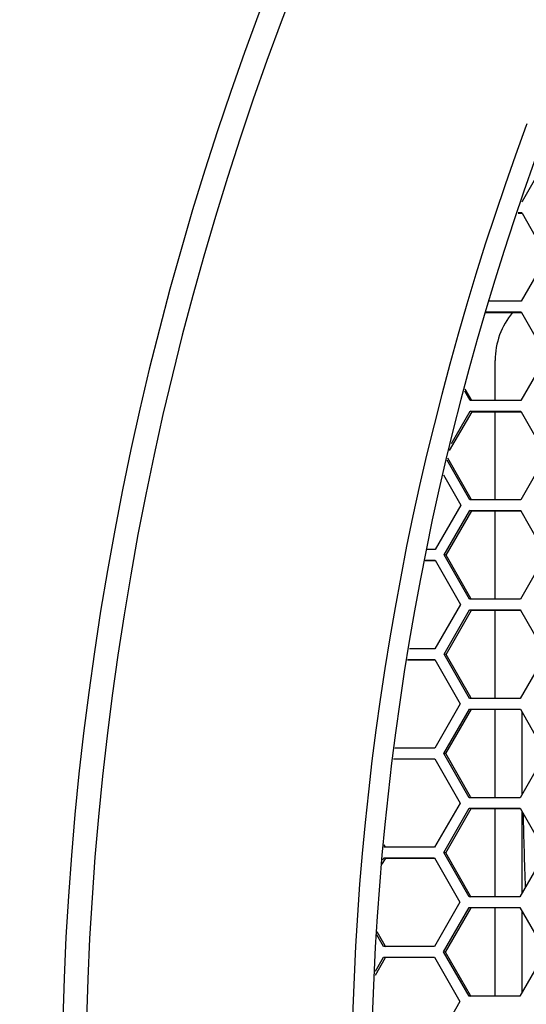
# Model space of a CAD drawing. Header units: millimetres. Extents: x 0 to 420, y -341 to 792.
# Tile 190 of 256: x 139.52 to 144.37, y 226.1 to 235.54. Entities that reach past the tile are written whole.
import ezdxf

# ---------------------------------------------------------------- set-up
doc = ezdxf.new("R2010")
doc.units = ezdxf.units.MM
doc.header["$LTSCALE"] = 23.1
doc.layers.get('0').update_dxf_attribs({"linetype": 'CONTINUOUS'})
doc.layers.add('DIM_PILOTEES', color=7, linetype='CONTINUOUS')
doc.styles.get("Standard").update_dxf_attribs({"font": 'txt', "width": 0.7})
doc.dimstyles.new('DIMSTYLE_3', dxfattribs={"dimtxt": 2.5, "dimasz": 3.5, "dimexe": 2, "dimexo": 0, "dimtad": 1, "dimdec": 0, "dimlfac": 5.882353, "dimdsep": 46, "dimtxsty": 'Standard', "dimblk": '_FILLED', "dimblk1": '_FILLED', "dimblk2": '_FILLED', "dimcen": 0.09, "dimazin": 2, "dimtp": 0.8, "dimtm": 0.8, "dimtfac": 1, "dimtdec": 0, "dimtofl": 0, "dimtmove": 0, "dimatfit": 3, "dimldrblk": '_FILLED', "dimfxl": 0, "dimtolj": 1, "dimarcsym": 0})

# ---------------------------------------------------------------- blocks, each defined once
blk = doc.blocks.new('_FILLED')
at = {"color": 0, "linetype": 'ByBlock'}
blk.add_solid([(0, 0), (-1, 0.1429), (-1, -0.1429)], dxfattribs=at)
blk = doc.blocks.new('*D4')
at = {"layer": 'DIM_PILOTEES', "color": 2, "linetype": 'Continuous'}
for p, q in [((135.5758, 234.2053), (121.7389, 234.2053)), ((123.7389, 234.2053), (123.7389, 194.2636)), ((123.7389, 154.3218), (123.7389, 194.2636)), ((142.1422, 154.3218), (121.7389, 154.3218))]:
    blk.add_line(p, q, dxfattribs=at)
at = {"layer": 'DIM_PILOTEES', "color": 2, "linetype": 'Continuous', "xscale": 3.5, "yscale": 3.5, "zscale": 3.5}
for p, rotation in [((123.7389, 234.2053), 90), ((123.7389, 154.3218), 270)]:
    blk.add_blockref('_FILLED', p, dxfattribs=dict(at, rotation=rotation))
at = {"layer": 'DIM_PILOTEES', "color": 2, "linetype": 'Continuous', "insert": (120.6139, 194.3225), "char_height": 2.5, "width": 8.839286, "attachment_point": 2, "rotation": 90, "line_spacing_factor": 0.9}
blk.add_mtext('{\\ftxt;\\W0.0001;\\H0.0001;\\~}{\\ftxt;\\W2.3571428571;\\H2.5; }{\\ftxt;\\W0.0001;\\H0.0001;\\~}', dxfattribs=at)

msp = doc.modelspace()

# ---------------------------------------------------------------- linework, layer by layer
at = {"color": 7, "linetype": 'Continuous'}
for p, q in [((144.576, 234.2195), (144.3334, 233.8)), ((144.3334, 233.8), (144.3305, 233.7948)), ((144.2959, 233.6867), (144.3336, 233.6867)), ((144.298, 233.6929), (144.33, 233.6929)), ((144.33, 233.6929), (144.3336, 233.6867)), ((144.3336, 233.6867), (144.5722, 233.2682)), ((144.5722, 233.2682), (144.3268, 232.8434)), ((144.3268, 232.8434), (144.0167, 232.8434)), ((143.9811, 232.7359), (144.3265, 232.7359)), ((143.983, 232.7415), (144.3265, 232.7415)), ((144.3265, 232.7415), (144.3296, 232.7359)), ((144.3296, 232.7359), (144.5688, 232.3167)), ((144.5688, 232.3167), (144.3236, 231.8919)), ((144.0758, 231.8919), (144.0758, 232.2753)), ((143.836, 231.8919), (143.7841, 231.9828)), ((143.8521, 231.8919), (143.7891, 232.0023)), ((144.3236, 231.8919), (143.836, 231.8919)), ((143.6391, 231.4115), (143.8545, 231.7851)), ((143.6561, 231.4785), (143.8357, 231.7899)), ((143.8545, 231.7851), (143.8357, 231.7899)), ((143.8357, 231.7899), (144.3233, 231.7899)), ((143.8545, 231.7851), (144.3233, 231.7851)), ((144.0758, 230.9402), (144.0758, 231.7851)), ((144.3233, 231.7899), (144.3261, 231.7851)), ((144.3261, 231.7851), (144.5659, 231.3651)), ((144.5659, 231.3651), (144.3208, 230.9402)), ((143.8332, 230.9402), (143.616, 231.3207)), ((143.8456, 230.9473), (143.6211, 231.3406)), ((143.58, 231.1788), (143.7453, 230.8892)), ((143.7453, 230.8892), (143.5004, 230.4644)), ((144.3208, 230.9402), (143.8332, 230.9402)), ((143.8496, 230.9402), (143.8456, 230.9473)), ((143.588, 230.4134), (143.8329, 230.8382)), ((143.6071, 230.4095), (143.8518, 230.8341)), ((143.8518, 230.8341), (143.8329, 230.8382)), ((143.8329, 230.8382), (144.3206, 230.8382)), ((143.8518, 230.8341), (144.3206, 230.8341)), ((144.0758, 229.9885), (144.0758, 230.8341)), ((144.3206, 230.8382), (144.3229, 230.8341)), ((144.3229, 230.8341), (144.5634, 230.4134)), ((143.5004, 230.4644), (143.4253, 230.4644)), ((143.8308, 229.9885), (143.588, 230.4134)), ((143.6071, 230.4095), (143.588, 230.4134)), ((143.8435, 229.9957), (143.6071, 230.4095)), ((144.5634, 230.4134), (144.3185, 229.9885)), ((143.4063, 230.3586), (143.5002, 230.3586)), ((143.407, 230.3624), (143.5002, 230.3624)), ((143.5002, 230.3624), (143.7429, 229.9375)), ((143.7429, 229.9375), (143.4982, 229.5126)), ((144.3185, 229.9885), (143.8308, 229.9885)), ((143.8476, 229.9885), (143.8435, 229.9957)), ((143.5859, 229.4616), (143.8306, 229.8865)), ((143.6049, 229.4584), (143.8494, 229.883)), ((143.8306, 229.8865), (144.3183, 229.8865)), ((143.8494, 229.883), (143.8306, 229.8865)), ((143.8494, 229.883), (144.3183, 229.883)), ((144.0758, 229.0366), (144.0758, 229.883)), ((144.3183, 229.8865), (144.3202, 229.883)), ((144.3202, 229.883), (144.5613, 229.4616)), ((143.4982, 229.5126), (143.2544, 229.5126)), ((143.8288, 229.0366), (143.5859, 229.4616)), ((143.6049, 229.4584), (143.5859, 229.4616)), ((143.8418, 229.0441), (143.6049, 229.4584)), ((144.5613, 229.4616), (144.3166, 229.0366)), ((143.2356, 229.4075), (143.498, 229.4075)), ((143.2361, 229.4106), (143.498, 229.4106)), ((143.498, 229.4106), (143.741, 228.9856)), ((143.741, 228.9856), (143.4964, 228.5607)), ((144.3166, 229.0366), (143.8288, 229.0366)), ((143.8461, 229.0366), (143.8418, 229.0441)), ((143.5841, 228.5097), (143.8287, 228.9346)), ((143.6031, 228.5073), (143.8475, 228.9319)), ((143.8287, 228.9346), (144.3164, 228.9346)), ((143.8475, 228.9319), (144.3164, 228.9319)), ((144.0758, 228.0847), (144.0758, 228.9319)), ((144.3164, 228.9346), (144.318, 228.9319)), ((144.318, 228.9319), (144.5596, 228.5097)), ((144.3308, 228.9094), (144.3308, 228.1121)), ((143.4964, 228.5607), (143.1124, 228.5607)), ((143.1012, 228.4563), (143.4963, 228.4563)), ((143.1015, 228.4587), (143.4963, 228.4587)), ((143.4963, 228.4587), (143.7395, 228.0337)), ((143.8273, 228.0847), (143.5841, 228.5097)), ((143.6031, 228.5073), (143.5841, 228.5097)), ((143.8406, 228.0923), (143.6031, 228.5073)), ((144.5596, 228.5097), (144.3151, 228.0847)), ((144.3151, 228.0847), (143.8273, 228.0847)), ((143.8449, 228.0847), (143.8406, 228.0923)), ((143.7395, 228.0337), (143.4951, 227.6088)), ((143.5828, 227.5578), (143.8272, 227.9827)), ((143.6018, 227.556), (143.846, 227.9807)), ((143.8272, 227.9827), (144.3149, 227.9827)), ((143.846, 227.9807), (144.3149, 227.9807)), ((144.0758, 227.1328), (144.0758, 227.9807)), ((144.3149, 227.9827), (144.5583, 227.5578)), ((144.3308, 227.955), (144.3308, 227.1621)), ((143.4951, 227.6088), (143.0075, 227.6088)), ((143.026, 227.6088), (143.013, 227.6315)), ((142.9932, 227.4464), (143.0268, 227.5051)), ((142.9978, 227.4901), (143.0074, 227.5068)), ((143.0074, 227.5068), (143.495, 227.5068)), ((143.0268, 227.5051), (143.495, 227.5051)), ((143.495, 227.5068), (143.7384, 227.0818)), ((143.8262, 227.1328), (143.5828, 227.5578)), ((143.6018, 227.556), (143.5828, 227.5578)), ((143.8398, 227.1406), (143.6018, 227.556)), ((144.5583, 227.5578), (144.314, 227.1328)), ((144.314, 227.1328), (143.8262, 227.1328)), ((143.845, 227.1314), (143.8398, 227.1406)), ((143.7384, 227.0818), (143.4942, 226.6568)), ((143.5819, 226.6058), (143.8261, 227.0308)), ((143.601, 226.6048), (143.8449, 227.0294)), ((143.8261, 227.0308), (144.3139, 227.0308)), ((144.0758, 226.1808), (144.0758, 227.0294)), ((144.3139, 227.0308), (144.5575, 226.6058)), ((144.3308, 227.0012), (144.3308, 226.2113)), ((143.0066, 226.6568), (142.9424, 226.769)), ((143.0208, 226.6649), (142.9435, 226.7999)), ((143.4942, 226.6568), (143.0066, 226.6568)), ((143.0261, 226.6557), (143.0208, 226.6649)), ((142.9287, 226.3844), (143.026, 226.5538)), ((142.93, 226.4215), (143.0065, 226.5548)), ((143.0065, 226.5548), (143.4941, 226.5548)), ((143.4941, 226.5548), (143.7377, 226.1298)), ((143.8255, 226.1808), (143.5819, 226.6058)), ((143.601, 226.6048), (143.5819, 226.6058)), ((143.8394, 226.1888), (143.601, 226.6048)), ((144.5575, 226.6058), (144.3133, 226.1808)), ((144.3133, 226.1808), (143.8255, 226.1808)), ((143.8444, 226.1801), (143.8394, 226.1888)), ((143.7377, 226.1298), (143.4937, 225.7048))]:
    msp.add_line(p, q, dxfattribs=at)
for centre, radius, start, end in [((169.5758, 225.1778), 29.6572, 155.55362, 204.44638), ((169.5758, 225.1778), 29.4298, 155.55362, 204.44638), ((169.5758, 225.1778), 26.8796, 159.64533, 200.35467), ((169.5758, 225.1778), 26.69, 159.64533, 200.35467), ((144.7193, 234.3996), 0.3676, 156.9311, 159.65794), ((144.7983, 232.2753), 0.7225, 140.35387, 180), ((202.4781, 229.2941), 58.1508, 181.342196, 182.043654)]:
    msp.add_arc(centre, radius, start, end, dxfattribs=at)

# ---------------------------------------------------------------- dimensions: what is measured, and where the dimension line sits
at = {"layer": 'DIM_PILOTEES', "color": 2, "linetype": 'Continuous'}
dim = msp.add_linear_dim(base=(123.7389, 234.2053), p1=(142.1422, 154.3218), p2=(135.5758, 234.2053), angle=90, text='{\\ftxt;\\W0.0001;\\H0.0001;\\~}{\\ftxt;\\W2.3571428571;\\H2.5; }{\\ftxt;\\W0.0001;\\H0.0001;\\~}', dimstyle='DIMSTYLE_3', dxfattribs=at)
dim.commit()
dim.dimension.update_dxf_attribs({"geometry": '*D4', "text_midpoint": (123.7389, 193.9653), "dimtype": 160})

doc.saveas('drawing.dxf')
